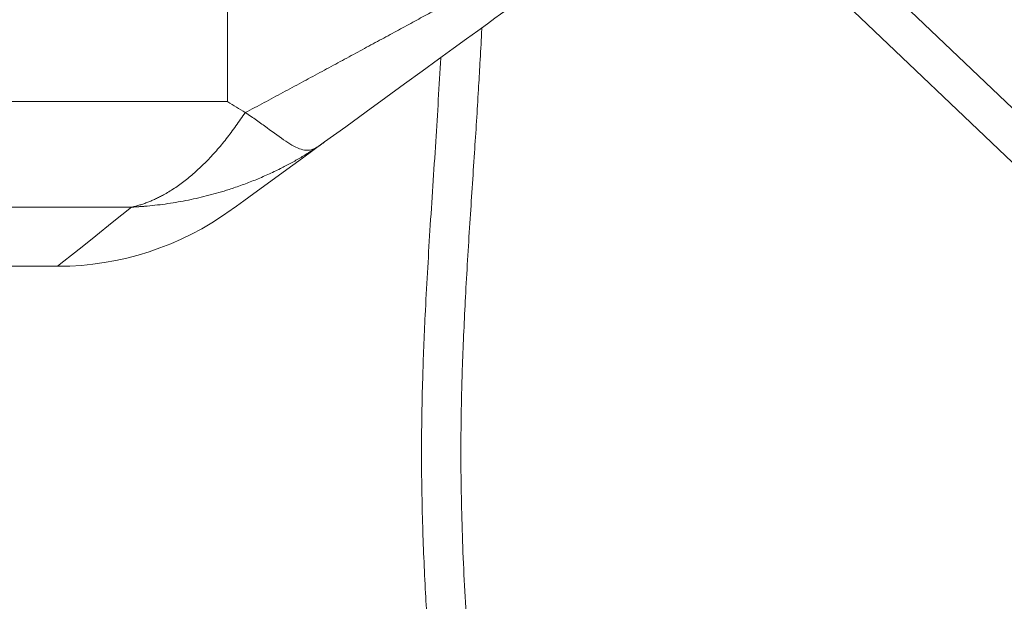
# Model space of a CAD drawing. Header units: millimetres. Extents: x 2 to 601, y 5 to 415.
# Tile 99 of 144: x 478.59 to 488.59, y 188.6 to 194.51. Entities that reach past the tile are written whole.
import ezdxf

# ---------------------------------------------------------------- set-up
doc = ezdxf.new("R2010")
doc.units = ezdxf.units.MM
doc.linetypes.add('PHANTOM', pattern=[12.7, 6.35, -1.27, 1.27, -1.27, 1.27, -1.27])

msp = doc.modelspace()

# ---------------------------------------------------------------- linework, layer by layer
at = {"color": 7, "linetype": 'Continuous', "lineweight": 15}
for p, q in [((485.1588, 196.4114), (508.4876, 174.1696)), ((480.8778, 193.5663), (480.8785, 193.5659)), ((461.6699, 192.0045), (478.9716, 192.0045))]:
    msp.add_line(p, q, dxfattribs=at)
at = {"color": 7, "linetype": 'PHANTOM', "lineweight": 0}
for p, q in [((485.9533, 196.2065), (508.3319, 174.8707)), ((480.6968, 193.6794), (480.6968, 195.4045)), ((463.6468, 193.6794), (480.6968, 193.6794)), ((479.7237, 192.6061), (463.6468, 192.6061))]:
    msp.add_line(p, q, dxfattribs=at)
at = {"color": 7, "linetype": 'Continuous', "lineweight": 15, "flags": 128}
for points in [[(483.5069, 194.5914), (483.4721, 194.5661), (483.416, 194.5253), (483.3392, 194.4695), (483.2424, 194.3992), (483.1265, 194.315), (482.9928, 194.2179), (482.8426, 194.1087), (482.6772, 193.9886), (482.4984, 193.8586), (482.3079, 193.7202), (482.1075, 193.5746), (481.8993, 193.4234), (481.6853, 193.2679)], [(481.6853, 193.2679), (481.4601, 193.1043), (481.2652, 192.9626), (481.1005, 192.843), (480.9662, 192.7454), (480.8625, 192.6701), (480.7894, 192.617), (480.7469, 192.5861), (480.735, 192.5774)]]:
    msp.add_lwpolyline(points, dxfattribs=at)
at = {"color": 7, "linetype": 'PHANTOM', "lineweight": 0, "flags": 128}
msp.add_lwpolyline([(478.9716, 192.0045), (478.9717, 192.0045), (478.9884, 192.0179), (479.0355, 192.0555), (479.1128, 192.1174), (479.2204, 192.2035), (479.3582, 192.3137), (479.526, 192.4479), (479.7237, 192.6061)], dxfattribs=at)
at = {"color": 7, "linetype": 'Continuous', "lineweight": 15}
msp.add_arc((478.9716, 195.0045), 3, 270.09172, 306, dxfattribs=at)
at = {"color": 7, "linetype": 'PHANTOM', "lineweight": 0}
for points, knots in [([(480.8785, 193.5659), (481.0059, 193.634), (481.2609, 193.7706), (481.6374, 193.9732), (482.004, 194.1712), (482.3549, 194.3616), (482.685, 194.5412), (482.9786, 194.7015), (483.2313, 194.8399), (483.4429, 194.9561), (483.624, 195.0557), (483.7651, 195.1334), (483.8093, 195.1578), (483.8314, 195.1699)], [0, 0, 0, 0, 0.0922592, 0.1848081, 0.2770465, 0.3696224, 0.4625262, 0.5550283, 0.6389879, 0.7232721, 0.8071516, 0.9035904, 1, 1, 1, 1]), ([(479.7237, 192.6061), (479.7244, 192.6063), (479.7788, 192.6181), (479.8871, 192.6509), (480.0682, 192.7357), (480.2678, 192.8687), (480.482, 193.0608), (480.6884, 193.2934), (480.8147, 193.4754), (480.8778, 193.5663)], [0, 0, 0, 0, 0.0017142, 0.1338766, 0.2660337, 0.4491801, 0.6322471, 0.816215, 1, 1, 1, 1]), ([(481.6445, 193.239), (481.579, 193.1956), (481.4478, 193.1087), (481.2239, 192.9884), (480.9794, 192.878), (480.668, 192.7652), (480.3017, 192.6698), (479.9837, 192.6235), (479.7949, 192.6098), (479.7432, 192.607), (479.7288, 192.6063), (479.7249, 192.6062), (479.7237, 192.6061)], [0, 0, 0, 0, 0.1156649, 0.2314499, 0.36781, 0.5042326, 0.7127149, 0.9212795, 0.9785541, 0.9940958, 0.9982988, 1, 1, 1, 1])]:
    msp.add_open_spline(points, degree=3, knots=knots, dxfattribs=at)
at = {"color": 7, "linetype": 'Continuous', "lineweight": 15}
for points, knots in [([(483.5475, 183.951), (483.541, 184.0082), (483.5185, 184.209), (483.4834, 184.5286), (483.4447, 184.8851), (483.4137, 185.1755), (483.3875, 185.4252), (483.3632, 185.6602), (483.339, 185.8984), (483.2724, 186.5698), (483.1898, 187.4667), (483.1122, 188.585), (483.0737, 189.4779), (483.0663, 190.2806), (483.0842, 191.0135), (483.116, 191.7107), (483.1597, 192.4307), (483.2066, 193.1338), (483.2414, 193.6747), (483.2648, 194.0815), (483.2763, 194.2911), (483.2817, 194.4124), (483.2825, 194.4301)], [0, 0, 0, 0, 0.0164523, 0.0576824, 0.0918092, 0.1188412, 0.1410755, 0.1635031, 0.1862977, 0.2094593, 0.3561431, 0.4434653, 0.529532, 0.6112857, 0.6726267, 0.7388532, 0.8105477, 0.8786037, 0.9400466, 0.9653313, 0.9949356, 1, 1, 1, 1]), ([(482.8659, 194.1232), (482.8491, 193.8396), (482.8145, 193.2542), (482.755, 192.3824), (482.7083, 191.5779), (482.6784, 190.8419), (482.6661, 190.1405), (482.6769, 189.4151), (482.7067, 188.7069), (482.7406, 188.1626), (482.7703, 187.7546), (482.7953, 187.4382), (482.8269, 187.0648), (482.8663, 186.6278), (482.9137, 186.1309), (482.9694, 185.575), (483.0339, 184.9611), (483.0953, 184.3956), (483.1357, 184.0349), (483.1509, 183.899)], [0, 0, 0, 0, 0.0831182, 0.1716171, 0.2557408, 0.3189362, 0.3871709, 0.4610164, 0.5311961, 0.5945953, 0.6206197, 0.6509106, 0.6874698, 0.7302799, 0.7793228, 0.8335476, 0.8937683, 0.9599827, 1, 1, 1, 1]), ([(480.6968, 193.6794), (480.6977, 193.6788), (480.7581, 193.641), (480.8185, 193.6033), (480.8778, 193.5663)], [0, 0, 0, 0, 0.0162701, 1, 1, 1, 1]), ([(480.8785, 193.5659), (480.9175, 193.5406), (480.9954, 193.4901), (481.137, 193.3846), (481.2651, 193.2896), (481.3734, 193.2227), (481.4479, 193.1897), (481.5135, 193.1788), (481.5724, 193.1936), (481.6176, 193.2205), (481.6413, 193.2368), (481.6445, 193.239)], [0, 0, 0, 0, 0.112445, 0.2249348, 0.4487806, 0.5639929, 0.6792044, 0.7959248, 0.9122276, 0.9880306, 1, 1, 1, 1]), ([(481.6445, 193.239), (481.6526, 193.2446), (481.6656, 193.2536), (481.679, 193.2633), (481.6845, 193.2673), (481.6853, 193.2679)], [0, 0, 0, 0, 0.5906298, 0.9436313, 1, 1, 1, 1])]:
    msp.add_open_spline(points, degree=3, knots=knots, dxfattribs=at)

doc.saveas('drawing.dxf')
